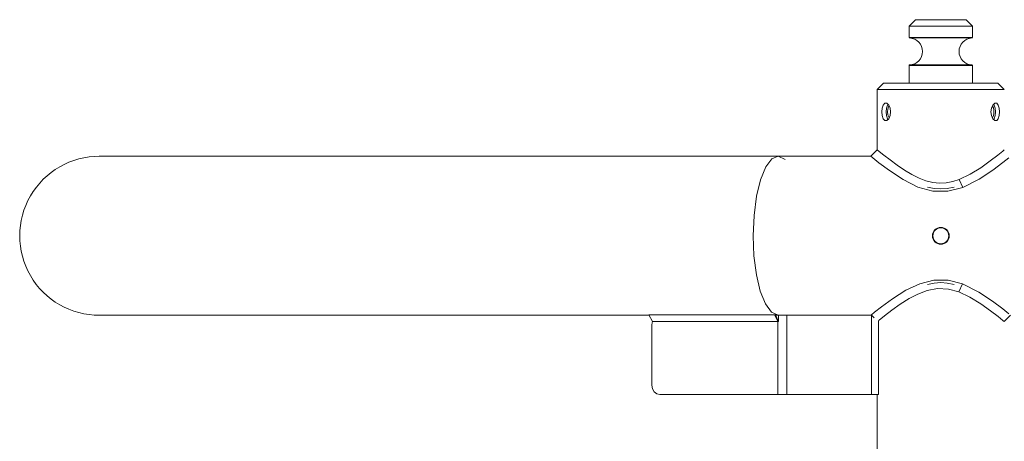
# Model space of a CAD drawing. Header units: millimetres. Extents: x 3925 to 5043, y -86 to 778.
# Tile 116 of 159: x 4650 to 4728, y 301 to 334. Entities that reach past the tile are written whole.
import ezdxf

# ---------------------------------------------------------------- set-up
doc = ezdxf.new("R2010")
doc.units = ezdxf.units.MM
doc.header["$LTSCALE"] = 46.255
doc.layers.add('140-155102-0DXF_CONTINUOUS_LINE', color=7, linetype='CONTINUOUS')

msp = doc.modelspace()

# ---------------------------------------------------------------- linework, layer by layer
at = {"layer": '140-155102-0DXF_CONTINUOUS_LINE', "color": 7, "linetype": 'Continuous', "lineweight": 0}
for p, q in [((4720.7792, 334.0787), (4720.2792, 333.5787)), ((4724.7782, 334.0787), (4720.7802, 334.0787)), ((4724.7792, 334.0787), (4725.2792, 333.5787)), ((4720.2792, 333.5787), (4720.2792, 332.6901)), ((4725.2792, 333.5787), (4720.2792, 333.5787)), ((4725.2792, 333.5787), (4725.2792, 332.6901)), ((4720.2792, 332.6901), (4725.2792, 332.6901)), ((4725.2653, 332.6555), (4720.293, 332.6555)), ((4720.3269, 332.6401), (4725.2314, 332.6401)), ((4720.2792, 330.4673), (4720.2792, 329.0787)), ((4720.2792, 330.4673), (4725.2792, 330.4673)), ((4725.2653, 330.5019), (4720.293, 330.5019)), ((4720.3269, 330.5173), (4725.2314, 330.5173)), ((4725.2792, 330.4673), (4725.2792, 329.0787)), ((4718.2792, 329.0787), (4717.7792, 328.5787)), ((4727.2787, 329.0787), (4718.2797, 329.0787)), ((4727.2792, 329.0787), (4727.7792, 328.5787)), ((4717.7792, 328.5787), (4717.7792, 323.8287)), ((4717.7792, 328.5787), (4727.7792, 328.5787)), ((4718.1464, 326.8287), (4718.1724, 327.1256)), ((4718.374, 327.4987), (4718.4494, 327.5162)), ((4718.4494, 327.5162), (4718.5269, 327.4992)), ((4718.5002, 327.1273), (4718.4746, 326.8287)), ((4718.5769, 327.3666), (4718.5002, 327.1273)), ((4718.6226, 327.4158), (4718.5769, 327.3666)), ((4718.595, 326.8287), (4718.6156, 327.0521)), ((4718.7922, 327.1266), (4718.8339, 326.8287)), ((4726.7244, 326.8287), (4726.7659, 327.1256)), ((4726.7659, 327.1256), (4726.8785, 327.3655)), ((4726.8785, 327.3655), (4727.0301, 327.4987)), ((4727.0301, 327.4987), (4727.109, 327.5162)), ((4727.0838, 326.8287), (4727.0583, 327.1266)), ((4718.4746, 326.8287), (4718.5001, 326.5308)), ((4718.6794, 326.2912), (4718.5275, 326.1584)), ((4718.616, 326.6033), (4718.595, 326.8287)), ((4718.7925, 326.5317), (4718.6794, 326.2912)), ((4718.8339, 326.8287), (4718.7925, 326.5317)), ((4726.7661, 326.531), (4726.7244, 326.8287)), ((4726.9358, 326.2416), (4726.9814, 326.2908)), ((4726.9581, 326.9441), (4726.9582, 326.7142)), ((4726.9814, 326.2908), (4727.0581, 326.53)), ((4727.0581, 326.53), (4727.0838, 326.8287)), ((4727.4119, 326.8287), (4727.3859, 326.5317)), ((4718.5275, 326.1584), (4718.4494, 326.1412)), ((4727.109, 326.1412), (4727.0309, 326.1584)), ((4727.1837, 326.1584), (4727.109, 326.1412)), ((4656.5285, 323.3287), (4709.9828, 323.3287)), ((4709.9827, 323.3287), (4709.4864, 323.127)), ((4710.5214, 323.0909), (4709.9828, 323.3287)), ((4709.9832, 323.3287), (4717.2791, 323.3287)), ((4717.7792, 323.8287), (4717.2791, 323.3287)), ((4717.2791, 323.3287), (4717.4327, 323.2042)), ((4717.4327, 323.2042), (4717.9103, 322.8256)), ((4717.7792, 323.8287), (4717.9233, 323.7119)), ((4717.9233, 323.7119), (4718.2884, 323.4211)), ((4727.6623, 322.8367), (4728.136, 323.2126)), ((4724.5113, 320.8861), (4724.2179, 321.5072)), ((4724.4801, 313.2833), (4724.1906, 312.6607)), ((4656.5284, 310.8287), (4699.8082, 310.8287)), ((4699.8082, 310.8692), (4700.0782, 310.3416)), ((4699.8082, 310.8692), (4709.6857, 310.8692)), ((4709.4446, 311.0665), (4709.918, 310.8575)), ((4709.9557, 310.3416), (4709.6857, 310.8692)), ((4709.7596, 310.869), (4709.6857, 310.8692)), ((4709.7596, 310.869), (4710.0076, 310.3414)), ((4709.8087, 310.8532), (4709.7596, 310.869)), ((4709.9081, 310.8287), (4717.3238, 310.8287)), ((4710.0076, 310.3414), (4710.0099, 310.8287)), ((4710.6727, 310.8287), (4710.6727, 304.5787)), ((4717.5268, 310.626), (4717.3238, 310.8287)), ((4717.5638, 311.0584), (4717.324, 310.8511)), ((4717.3248, 304.5787), (4717.3248, 310.8287)), ((4718.1254, 311.4976), (4717.5638, 311.0584)), ((4718.3418, 310.7781), (4717.928, 310.4493)), ((4728.1371, 310.9439), (4727.6594, 311.3231)), ((4727.7792, 310.3287), (4728.2792, 310.8287)), ((4700.0392, 305.3287), (4700.0392, 310.0787)), ((4709.9557, 310.3416), (4700.0782, 310.3416)), ((4709.9557, 304.5787), (4709.9557, 310.3416)), ((4709.9557, 310.3416), (4710.0076, 310.3414)), ((4717.928, 310.4493), (4717.8703, 310.4024)), ((4717.8703, 304.5787), (4717.8703, 310.3747)), ((4727.6633, 310.4227), (4727.2959, 310.7154)), ((4727.7792, 310.3287), (4727.6633, 310.4227)), ((4700.6535, 304.5787), (4717.3248, 304.5787)), ((4717.3248, 304.5787), (4717.8703, 304.5787)), ((4717.7792, 304.5787), (4717.7792, 223.8287))]:
    msp.add_line(p, q, dxfattribs=at)
for points in [[(4720.3269, 332.6401), (4720.3145, 332.6423), (4720.3028, 332.6476), (4720.293, 332.6555)], [(4724.9029, 332.6401), (4724.9137, 332.6423), (4724.9237, 332.6475), (4724.9322, 332.6555)], [(4724.9442, 332.6901), (4724.9429, 332.6775), (4724.9388, 332.6658), (4724.9322, 332.6555)], [(4725.2314, 332.6401), (4725.2439, 332.6423), (4725.2555, 332.6476), (4725.2653, 332.6555)], [(4720.2792, 330.4673), (4720.2808, 330.4798), (4720.2855, 330.4917), (4720.293, 330.5019)], [(4720.293, 330.5019), (4720.3028, 330.5098), (4720.3145, 330.5151), (4720.3269, 330.5173)], [(4724.9029, 330.5173), (4724.9137, 330.5151), (4724.9237, 330.5099), (4724.9322, 330.5019)], [(4724.9442, 330.4673), (4724.9429, 330.4798), (4724.9388, 330.4916), (4724.9322, 330.5019)], [(4725.2653, 330.5019), (4725.2555, 330.5098), (4725.2439, 330.5151), (4725.2314, 330.5173)], [(4725.2792, 330.4673), (4725.2776, 330.4798), (4725.2728, 330.4917), (4725.2653, 330.5019)], [(4718.1724, 327.1256), (4718.2503, 327.3655), (4718.374, 327.4987)], [(4718.5269, 327.4992), (4718.679, 327.3666), (4718.7922, 327.1266)], [(4718.6156, 327.0521), (4718.6763, 327.2321), (4718.7205, 327.2786)], [(4726.8416, 327.287), (4726.9166, 327.1517), (4726.9581, 326.9441)], [(4727.0583, 327.1266), (4726.9819, 327.3657), (4726.9357, 327.4157)], [(4727.109, 327.5162), (4727.1832, 327.4992), (4727.3075, 327.3666), (4727.3858, 327.1266), (4727.4119, 326.8287)], [(4718.4494, 326.1412), (4718.3748, 326.1584), (4718.2507, 326.2911), (4718.1725, 326.531), (4718.1464, 326.8287)], [(4718.5001, 326.5308), (4718.5765, 326.2917), (4718.6227, 326.2417)], [(4718.7205, 326.3786), (4718.6772, 326.4239), (4718.616, 326.6033)], [(4727.0309, 326.1584), (4726.8791, 326.2911), (4726.7661, 326.531)], [(4726.9582, 326.7142), (4726.9173, 326.5075), (4726.8383, 326.3637)], [(4727.3859, 326.5317), (4727.3077, 326.2912), (4727.1837, 326.1584)], [(4718.2884, 323.4211), (4718.7851, 323.04), (4719.3498, 322.6301), (4719.9356, 322.2394), (4720.5125, 321.898), (4721.0722, 321.6189), (4721.613, 321.4103), (4722.1414, 321.2755), (4722.6664, 321.2181), (4723.1972, 321.2418), (4723.721, 321.3441), (4724.2179, 321.5072)], [(4724.2179, 321.5072), (4725.0823, 321.918), (4725.9247, 322.436), (4726.6789, 322.9692), (4727.2764, 323.4262)], [(4727.2764, 323.4262), (4727.6592, 323.7313), (4727.7792, 323.8288)], [(4709.4864, 323.127), (4709.0033, 322.5016), (4708.5863, 321.4876), (4708.2724, 320.1814), (4708.0781, 318.6788), (4708.0124, 317.0787)], [(4717.9103, 322.8256), (4718.7363, 322.2081), (4719.814, 321.4989), (4720.9854, 320.9104)], [(4724.5113, 320.8861), (4725.8035, 321.5345), (4726.8684, 322.2411), (4727.6623, 322.8367)], [(4720.9854, 320.9104), (4722.1473, 320.5867), (4723.3285, 320.5751), (4724.5113, 320.8861)], [(4723.8292, 320.9079), (4723.291, 320.7965), (4722.7791, 320.7611), (4722.2672, 320.7965), (4721.729, 320.9079)], [(4708.0124, 317.0787), (4708.0767, 315.4946), (4708.265, 314.0171), (4708.5677, 312.7296), (4708.9719, 311.714), (4709.4446, 311.0665)], [(4721.1394, 313.3063), (4720.0401, 312.7888), (4718.9904, 312.1282), (4718.1254, 311.4976)], [(4724.4801, 313.2833), (4723.3556, 313.5787), (4722.2368, 313.5832), (4721.1394, 313.3063)], [(4721.7289, 313.2494), (4722.2671, 313.3609), (4722.7791, 313.3963), (4723.291, 313.3609), (4723.8293, 313.2495)], [(4727.6594, 311.3231), (4726.8532, 311.9271), (4725.7755, 312.6397), (4724.4801, 313.2833)], [(4724.1906, 312.6607), (4723.3876, 312.8872), (4722.5291, 312.932), (4721.7003, 312.7744), (4720.9645, 312.4893), (4720.2824, 312.1292), (4719.5947, 311.695), (4718.9251, 311.222), (4718.3418, 310.7781)], [(4727.2959, 310.7154), (4726.6996, 311.1726), (4725.9375, 311.7129), (4725.0646, 312.2492), (4724.1906, 312.6607)], [(4709.9073, 310.8333), (4709.858, 310.8413), (4709.8087, 310.8532)], [(4700.0392, 310.0787), (4700.0494, 310.2151), (4700.0782, 310.3416)], [(4700.6535, 304.5787), (4700.4166, 304.6367), (4700.2191, 304.7984), (4700.0867, 305.0395), (4700.0392, 305.3287)]]:
    msp.add_lwpolyline(points, dxfattribs=at)
for radius in [0.6625, 0.625]:
    msp.add_circle((4722.7792, 317.0787), radius, dxfattribs=at)
for centre, radius, start, end in [((4720.2792, 331.5787), 1.0625, 272.575959, 87.424041), ((4725.2792, 331.5787), 1.0625, 92.575959, 267.424041), ((4656.5292, 317.0787), 6.25, 89.619823, 270.36322)]:
    msp.add_arc(centre, radius, start, end, dxfattribs=at)

doc.saveas('drawing.dxf')
